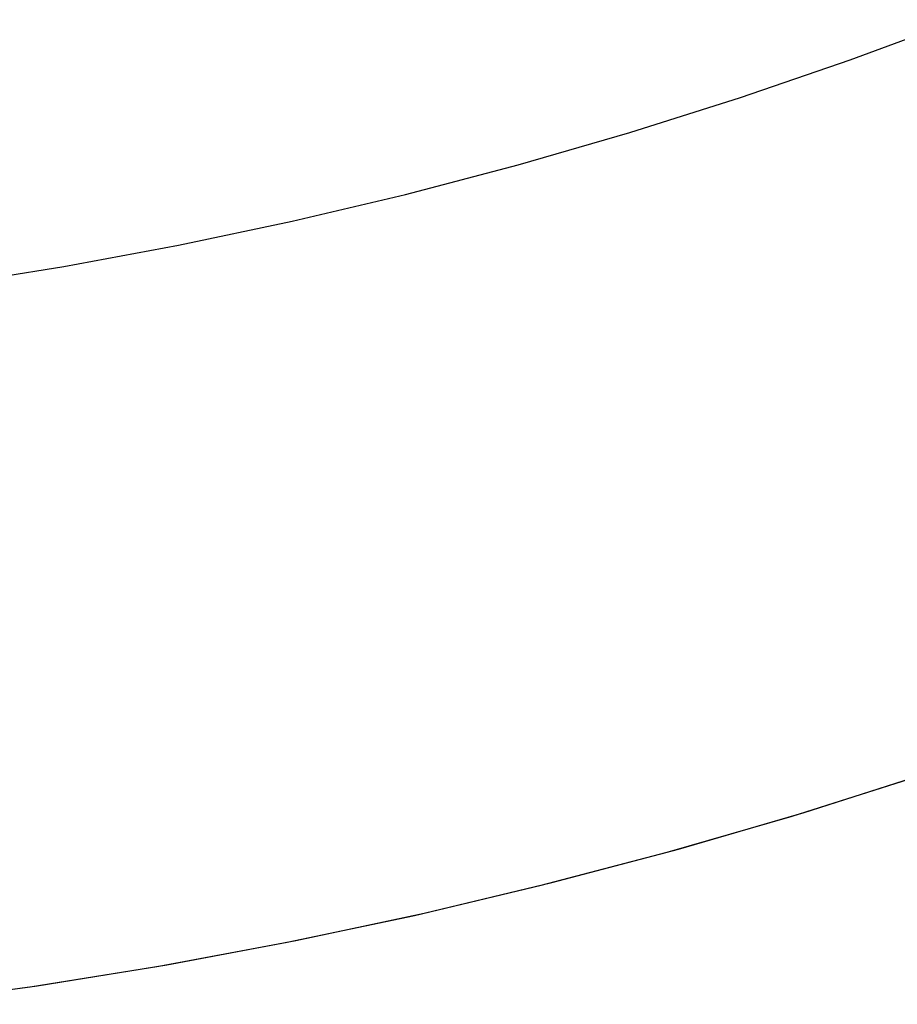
# Model space of a CAD drawing. Extents: x -5 to 5, y -2 to 2.
# Tile 42 of 59: x 3.217 to 3.464, y -1.489 to -1.211. Entities that reach past the tile are written whole.
import ezdxf

# ---------------------------------------------------------------- set-up
doc = ezdxf.new("R2010")
doc.units = 0

msp = doc.modelspace()

# ---------------------------------------------------------------- linework, layer by layer
at = {"layer": 'solid extract', "color": 5, "linetype": 'CONTINUOUS'}
for p, q in [((3.450866, -1.222542, -3.179719), (3.481493, -1.211194, -3.176711)), ((3.419955, -1.233145, -3.182556), (3.450866, -1.222542, -3.179719)), ((3.388757, -1.243001, -3.185217), (3.419955, -1.233145, -3.182556)), ((3.35729, -1.252102, -3.187694), (3.388757, -1.243001, -3.185217)), ((3.325602, -1.260434, -3.189979), (3.35729, -1.252102, -3.187694)), ((3.293673, -1.267999, -3.192068), (3.325602, -1.260434, -3.189979)), ((3.261551, -1.274785, -3.193953), (3.293673, -1.267999, -3.192068)), ((3.22926, -1.280785, -3.195629), (3.261551, -1.274785, -3.193953)), ((3.196793, -1.285999, -3.197092), (3.22926, -1.280785, -3.195629)), ((3.437925, -1.434651, -2.979938), (3.473047, -1.423456, -2.9766)), ((3.434557, -1.435674, -3.032641), (3.469516, -1.424624, -3.029653)), ((3.402503, -1.444988, -2.983047), (3.437925, -1.434651, -2.979938)), ((3.399314, -1.445873, -3.035421), (3.434557, -1.435674, -3.032641)), ((3.363842, -1.455204, -3.037985), (3.399314, -1.445873, -3.035421)), ((3.366819, -1.454457, -2.985915), (3.402503, -1.444988, -2.983047)), ((3.328116, -1.463673, -3.040327), (3.363842, -1.455204, -3.037985)), ((3.330873, -1.463053, -2.988537), (3.366819, -1.454457, -2.985915)), ((3.29219, -1.471266, -3.04244), (3.328116, -1.463673, -3.040327)), ((3.294693, -1.470767, -2.990905), (3.330873, -1.463053, -2.988537)), ((3.258325, -1.477589, -2.99301), (3.294693, -1.470767, -2.990905)), ((3.256087, -1.477978, -3.044317), (3.29219, -1.471266, -3.04244)), ((3.219799, -1.483808, -3.045956), (3.256087, -1.477978, -3.044317)), ((3.221764, -1.483516, -2.994847), (3.258325, -1.477589, -2.99301)), ((3.183394, -1.488747, -3.04735), (3.219799, -1.483808, -3.045956)), ((3.185056, -1.488541, -2.996411), (3.221764, -1.483516, -2.994847))]:
    msp.add_line(p, q, dxfattribs=at)

doc.saveas('drawing.dxf')
